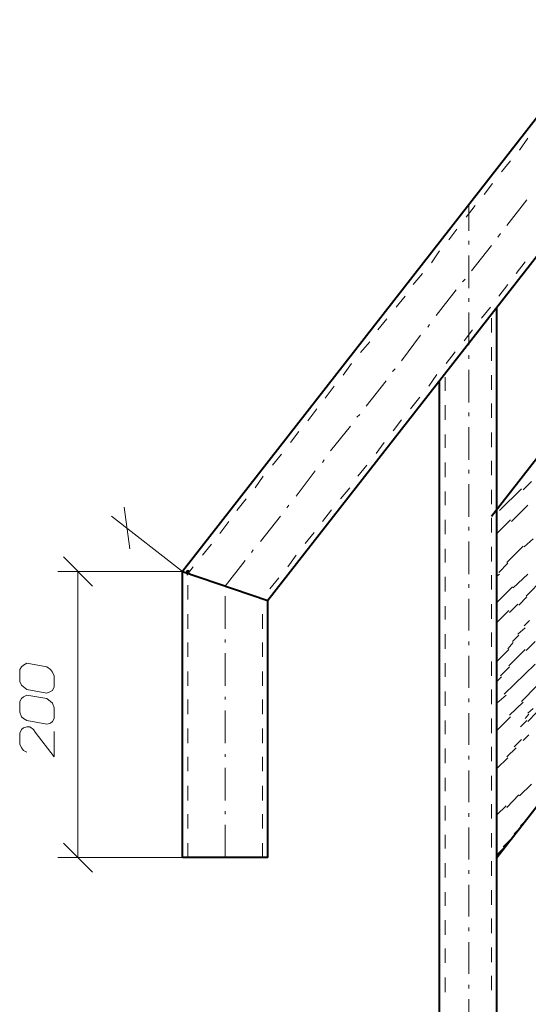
# Model space of a CAD drawing. Header units: millimetres. Extents: x 5545 to 136428, y -146986 to -36607.
# Tile 85 of 105: x 47050 to 47196, y -56049 to -55765. Entities that reach past the tile are written whole.
import ezdxf

# ---------------------------------------------------------------- set-up
doc = ezdxf.new("R2010")
doc.units = ezdxf.units.MM
doc.header["$LTSCALE"] = 8
doc.layers.add('1', color=7, linetype='Continuous')

msp = doc.modelspace()

# ---------------------------------------------------------------- hatches: boundary and pattern name
h = msp.add_hatch(color=7)
h.dxf.hatch_style = 2
h.paths.add_polyline_path([(47098.368, -55924.347), (47097.844, -55924.085), (47097.844, -55923.562), (47098.368, -55923.3), (47098.891, -55923.562), (47098.891, -55924.085)])

# ---------------------------------------------------------------- linework, layer by layer
at = {"layer": '1', "color": 7, "lineweight": 40}
for points in [[(47521.738, -55379.067), (47096.796, -55923.823)], [(47539.683, -55396.586), (47121.418, -55932.205)], [(47185.855, -55907.845), (47469.009, -55544.8)], [(47187.426, -56006.334), (47469.009, -55645.384)], [(47187.426, -56207.502), (47187.426, -55847.6)], [(47170.924, -56228.719), (47170.924, -55868.817)], [(47096.796, -56006.334), (47096.796, -55923.823)], [(47096.796, -55923.823), (47121.418, -55932.205)], [(47121.418, -56006.334), (47121.418, -55932.205)], [(47121.418, -56006.334), (47096.796, -56006.334)]]:
    msp.add_lwpolyline(points, dxfattribs=at)
at = {"layer": '1', "color": 7, "lineweight": 18}
for points in [[(47196.332, -55798.879), (47193.975, -55802.284)], [(47191.355, -55805.428), (47188.736, -55808.571)], [(47186.117, -55811.976), (47183.759, -55815.119)], [(47181.14, -55818.263), (47178.52, -55821.668)], [(47175.901, -55825.073), (47173.544, -55828.216)], [(47170.924, -55831.36), (47168.567, -55834.765)], [(47195.546, -55834.503), (47192.927, -55837.908)], [(47165.947, -55837.908), (47163.328, -55841.051)], [(47190.57, -55841.051), (47187.95, -55844.456)], [(47160.971, -55844.456), (47158.351, -55847.6)], [(47185.593, -55847.6), (47182.973, -55850.743)], [(47155.732, -55851.005), (47153.113, -55854.148)], [(47185.855, -55854.934), (47185.855, -55850.743)], [(47180.354, -55854.148), (47177.997, -55857.291)], [(47150.755, -55857.553), (47148.136, -55860.697)], [(47185.855, -55863.054), (47185.855, -55859.125)], [(47175.377, -55860.435), (47172.758, -55863.84)], [(47145.516, -55863.84), (47143.159, -55867.245)], [(47170.138, -55866.983), (47167.781, -55870.388)], [(47172.496, -55871.698), (47172.496, -55867.769)], [(47185.855, -55871.436), (47185.855, -55867.245)], [(47140.54, -55870.388), (47137.92, -55873.793)], [(47165.162, -55873.531), (47162.542, -55876.937)], [(47172.496, -55880.08), (47172.496, -55875.889)], [(47185.855, -55879.556), (47185.855, -55875.365)], [(47135.563, -55876.937), (47132.943, -55880.342)], [(47159.923, -55880.08), (47157.565, -55883.223)], [(47130.324, -55883.485), (47127.967, -55886.628)], [(47172.496, -55888.2), (47172.496, -55884.271)], [(47185.855, -55887.938), (47185.855, -55883.747)], [(47154.946, -55886.628), (47152.589, -55889.772)], [(47125.347, -55890.034), (47122.728, -55893.177)], [(47149.969, -55893.177), (47147.35, -55896.32)], [(47172.496, -55896.582), (47172.496, -55892.391)], [(47185.855, -55896.058), (47185.855, -55891.867)], [(47120.108, -55896.32), (47117.751, -55899.725)], [(47144.992, -55899.725), (47142.373, -55902.868)], [(47172.496, -55904.702), (47172.496, -55900.773)], [(47185.855, -55904.44), (47185.855, -55900.249)], [(47115.132, -55902.868), (47112.512, -55906.274)], [(47139.754, -55906.012), (47137.134, -55909.417)], [(47110.155, -55909.417), (47107.535, -55912.822)], [(47172.496, -55913.084), (47172.496, -55908.893)], [(47185.855, -55912.56), (47185.855, -55908.369)], [(47134.777, -55912.56), (47132.158, -55915.703)], [(47105.178, -55915.965), (47102.559, -55919.109)], [(47129.538, -55919.109), (47127.181, -55922.514)], [(47172.496, -55921.204), (47172.496, -55917.275)], [(47185.855, -55920.942), (47185.855, -55916.751)], [(47099.939, -55922.514), (47098.106, -55924.871)], [(47185.855, -55929.062), (47185.855, -55924.871)], [(47124.561, -55925.657), (47121.942, -55928.8)], [(47172.496, -55929.586), (47172.496, -55925.395)], [(47098.368, -55931.944), (47098.368, -55927.753)], [(47185.855, -55937.444), (47185.855, -55933.253)], [(47098.368, -55940.326), (47098.368, -55936.135)], [(47119.846, -55940.326), (47119.846, -55936.135)], [(47172.496, -55937.706), (47172.496, -55933.777)], [(47172.496, -55946.088), (47172.496, -55941.897)], [(47185.855, -55945.564), (47185.855, -55941.373)], [(47098.368, -55948.446), (47098.368, -55944.255)], [(47119.846, -55948.446), (47119.846, -55944.255)], [(47052.005, -55950.279), (47050.957, -55950.803)], [(47057.767, -55951.327), (47052.005, -55950.279)], [(47172.496, -55954.208), (47172.496, -55950.279)], [(47185.855, -55953.946), (47185.855, -55949.755)], [(47050.433, -55951.327), (47049.909, -55952.113)], [(47049.909, -55952.113), (47049.909, -55955.518)], [(47050.957, -55950.803), (47050.433, -55951.327)], [(47058.815, -55952.113), (47057.767, -55951.327)], [(47059.339, -55952.899), (47058.815, -55952.113)], [(47059.863, -55953.946), (47059.339, -55952.899)], [(47098.368, -55956.828), (47098.368, -55952.637)], [(47119.846, -55956.828), (47119.846, -55952.637)], [(47049.909, -55955.518), (47050.433, -55956.566)], [(47059.863, -55957.09), (47059.863, -55953.946)], [(47050.433, -55956.566), (47050.957, -55957.09)], [(47050.957, -55957.09), (47052.005, -55957.875)], [(47052.005, -55957.875), (47057.767, -55958.923)], [(47057.767, -55958.923), (47058.815, -55958.399)], [(47058.815, -55958.399), (47059.339, -55958.137)], [(47059.339, -55958.137), (47059.863, -55957.09)], [(47172.496, -55962.59), (47172.496, -55958.399)], [(47185.855, -55962.066), (47185.855, -55957.875)], [(47050.433, -55960.495), (47049.909, -55961.281)], [(47049.909, -55961.281), (47049.909, -55964.424)], [(47050.957, -55959.971), (47050.433, -55960.495)], [(47052.005, -55959.447), (47050.957, -55959.971)], [(47057.767, -55960.495), (47052.005, -55959.447)], [(47058.815, -55961.281), (47057.767, -55960.495)], [(47059.339, -55961.804), (47058.815, -55961.281)], [(47098.368, -55964.948), (47098.368, -55960.757)], [(47119.846, -55964.948), (47119.846, -55960.757)], [(47049.909, -55964.424), (47050.433, -55965.733)], [(47059.863, -55963.114), (47059.339, -55961.804)], [(47059.863, -55966.257), (47059.863, -55963.114)], [(47050.433, -55965.733), (47050.957, -55966.257)], [(47050.957, -55966.257), (47052.005, -55966.781)], [(47052.005, -55966.781), (47057.767, -55967.829)], [(47058.815, -55967.567), (47059.339, -55967.043)], [(47059.339, -55967.043), (47059.863, -55966.257)], [(47172.496, -55970.71), (47172.496, -55966.781)], [(47185.855, -55970.448), (47185.855, -55966.257)], [(47050.433, -55969.401), (47049.909, -55970.448)], [(47050.957, -55968.877), (47050.433, -55969.401)], [(47052.005, -55968.615), (47050.957, -55968.877)], [(47052.79, -55968.615), (47052.005, -55968.615)], [(47053.838, -55969.401), (47052.79, -55968.615)], [(47054.362, -55970.186), (47053.838, -55969.401)], [(47059.863, -55977.259), (47054.362, -55970.186)], [(47057.767, -55967.829), (47058.815, -55967.567)], [(47059.863, -55969.924), (47059.863, -55977.259)], [(47098.368, -55973.33), (47098.368, -55969.139)], [(47119.846, -55973.33), (47119.846, -55969.139)], [(47049.909, -55970.448), (47049.909, -55973.592)], [(47049.909, -55973.592), (47050.433, -55974.639)], [(47050.433, -55974.639), (47050.957, -55975.425)], [(47050.957, -55975.425), (47052.005, -55975.949)], [(47172.496, -55979.092), (47172.496, -55974.901)], [(47185.855, -55978.568), (47185.855, -55974.377)], [(47098.368, -55981.45), (47098.368, -55977.259)], [(47119.846, -55981.45), (47119.846, -55977.259)], [(47172.496, -55987.212), (47172.496, -55983.283)], [(47185.855, -55986.95), (47185.855, -55982.759)], [(47098.368, -55989.832), (47098.368, -55985.641)], [(47119.846, -55989.832), (47119.846, -55985.641)], [(47172.496, -55995.594), (47172.496, -55991.403)], [(47185.855, -55995.07), (47185.855, -55990.879)], [(47098.368, -55997.952), (47098.368, -55993.761)], [(47119.846, -55997.952), (47119.846, -55993.761)], [(47172.496, -56003.714), (47172.496, -55999.785)], [(47185.855, -56003.452), (47185.855, -55999.261)], [(47098.368, -56006.334), (47098.368, -56002.143)], [(47119.846, -56006.334), (47119.846, -56002.143)], [(47172.496, -56012.096), (47172.496, -56007.905)], [(47185.855, -56011.573), (47185.855, -56007.382)], [(47172.496, -56020.216), (47172.496, -56016.287)], [(47185.855, -56019.955), (47185.855, -56015.764)], [(47185.855, -56028.075), (47185.855, -56023.884)], [(47172.496, -56028.598), (47172.496, -56024.407)], [(47172.496, -56036.719), (47172.496, -56032.528)], [(47185.855, -56036.457), (47185.855, -56032.266)], [(47172.496, -56045.101), (47172.496, -56040.91)], [(47185.855, -56044.577), (47185.855, -56040.386)]]:
    msp.add_lwpolyline(points, dxfattribs=at)
at = {"layer": '1', "color": 7, "lineweight": 5}
for points in [[(47196.07, -55816.691), (47190.308, -55824.025)], [(47179.306, -55825.597), (47179.306, -55818.001)], [(47188.474, -55826.383), (47187.688, -55827.43)], [(47179.306, -55829.526), (47179.306, -55828.478)], [(47185.855, -55829.788), (47180.092, -55837.122)], [(47179.306, -55842.099), (47179.306, -55832.669)], [(47178.259, -55839.48), (47177.473, -55840.265)], [(47175.639, -55842.623), (47169.877, -55849.957)], [(47179.306, -55846.028), (47179.306, -55844.98)], [(47179.306, -55858.601), (47179.306, -55849.171)], [(47168.043, -55852.576), (47167.519, -55853.362)], [(47165.424, -55855.72), (47159.923, -55863.054)], [(47179.306, -55862.53), (47179.306, -55861.482)], [(47158.089, -55865.411), (47157.304, -55866.197)], [(47179.306, -55875.103), (47179.306, -55865.673)], [(47155.47, -55868.817), (47149.707, -55876.151)], [(47147.874, -55878.508), (47147.088, -55879.294)], [(47179.306, -55879.032), (47179.306, -55877.984)], [(47145.254, -55881.913), (47139.492, -55888.986)], [(47179.306, -55891.605), (47179.306, -55882.175)], [(47137.658, -55891.605), (47137.134, -55892.391)], [(47135.039, -55894.748), (47129.538, -55902.083)], [(47179.306, -55895.534), (47179.306, -55894.486)], [(47179.306, -55908.107), (47179.306, -55898.677)], [(47195.023, -55900.249), (47197.38, -55897.892)], [(47188.212, -55906.274), (47194.499, -55899.987)], [(47127.443, -55904.702), (47126.919, -55905.488)], [(47191.617, -55909.417), (47196.332, -55904.702)], [(47081.604, -55917.275), (47080.032, -55905.226)], [(47096.796, -55923.823), (47076.365, -55907.845)], [(47125.085, -55907.845), (47119.323, -55915.18)], [(47187.426, -55912.822), (47191.355, -55908.893)], [(47179.306, -55912.036), (47179.306, -55910.989)], [(47179.306, -55924.609), (47179.306, -55915.18)], [(47195.284, -55916.751), (47197.904, -55914.394)], [(47117.227, -55917.537), (47116.703, -55918.323)], [(47190.308, -55921.204), (47195.023, -55916.489)], [(47062.482, -55919.632), (47070.864, -55928.014)], [(47114.87, -55920.68), (47109.107, -55928.014)], [(47187.95, -55924.085), (47190.57, -55921.466)], [(47096.796, -55923.823), (47060.911, -55923.823)], [(47066.673, -55923.823), (47066.673, -56006.334)], [(47187.426, -55925.133), (47188.212, -55924.609)], [(47192.141, -55928.538), (47196.332, -55924.609)], [(47179.306, -55928.538), (47179.306, -55927.491)], [(47195.808, -55930.896), (47200.785, -55925.919)], [(47187.426, -55932.729), (47191.879, -55928.276)], [(47109.107, -55940.326), (47109.107, -55930.896)], [(47179.306, -55940.849), (47179.306, -55931.682)], [(47191.093, -55935.611), (47193.451, -55933.253)], [(47193.713, -55933.515), (47196.07, -55931.158)], [(47187.426, -55938.492), (47190.832, -55935.087)], [(47195.284, -55939.54), (47196.856, -55937.968)], [(47193.451, -55941.897), (47195.546, -55940.064)], [(47109.107, -55944.255), (47109.107, -55943.469)], [(47179.306, -55945.04), (47179.306, -55943.993)], [(47190.57, -55946.088), (47192.141, -55944.255)], [(47191.879, -55943.993), (47193.713, -55942.159)], [(47195.808, -55946.612), (47198.428, -55943.993)], [(47109.107, -55956.828), (47109.107, -55947.398)], [(47187.426, -55949.755), (47190.832, -55946.35)], [(47190.832, -55951.065), (47195.546, -55946.35)], [(47179.306, -55957.351), (47179.306, -55948.184)], [(47188.474, -55953.946), (47191.093, -55951.327)], [(47189.522, -55959.185), (47198.428, -55950.541)], [(47187.426, -55955.518), (47188.736, -55954.208)], [(47194.499, -55961.281), (47198.952, -55956.828)], [(47109.107, -55960.757), (47109.107, -55959.971)], [(47179.306, -55961.542), (47179.306, -55960.495)], [(47187.426, -55961.804), (47190.046, -55959.447)], [(47191.093, -55965.21), (47195.023, -55961.542)], [(47109.107, -55973.33), (47109.107, -55963.9)], [(47196.332, -55964.686), (47197.904, -55963.376)], [(47196.332, -55967.043), (47198.952, -55964.424)], [(47179.306, -55973.854), (47179.306, -55964.686)], [(47187.426, -55969.663), (47191.355, -55965.733)], [(47194.237, -55968.615), (47196.07, -55966.781)], [(47195.546, -55966.257), (47196.594, -55964.948)], [(47192.403, -55974.377), (47194.499, -55972.282)], [(47195.023, -55972.544), (47196.594, -55970.972)], [(47190.308, -55977.259), (47192.927, -55974.639)], [(47109.107, -55977.259), (47109.107, -55976.473)], [(47179.306, -55978.045), (47179.306, -55976.997)], [(47187.426, -55980.664), (47190.57, -55977.521)], [(47109.107, -55989.832), (47109.107, -55980.402)], [(47179.306, -55990.356), (47179.306, -55981.188)], [(47193.975, -55988.522), (47197.38, -55985.117)], [(47190.308, -55991.927), (47193.713, -55988.26)], [(47109.107, -55993.761), (47109.107, -55992.975)], [(47187.426, -55994.023), (47190.046, -55991.403)], [(47179.306, -55994.547), (47179.306, -55993.499)], [(47194.237, -55997.166), (47196.07, -55995.332)], [(47109.107, -56006.334), (47109.107, -55996.904)], [(47179.306, -56006.858), (47179.306, -55997.69)], [(47192.403, -55999.523), (47193.975, -55997.952)], [(47189.26, -56003.191), (47191.879, -56000.571)], [(47070.864, -56010.525), (47062.482, -56002.143)], [(47187.426, -56005.548), (47189.522, -56003.452)], [(47096.796, -56006.334), (47060.911, -56006.334)], [(47179.306, -56011.049), (47179.306, -56010.001)], [(47179.306, -56023.36), (47179.306, -56014.192)], [(47179.306, -56027.551), (47179.306, -56026.503)], [(47179.306, -56039.862), (47179.306, -56030.694)], [(47179.306, -56044.053), (47179.306, -56043.005)], [(47179.306, -56056.364), (47179.306, -56047.196)]]:
    msp.add_lwpolyline(points, dxfattribs=at)

doc.saveas('drawing.dxf')
